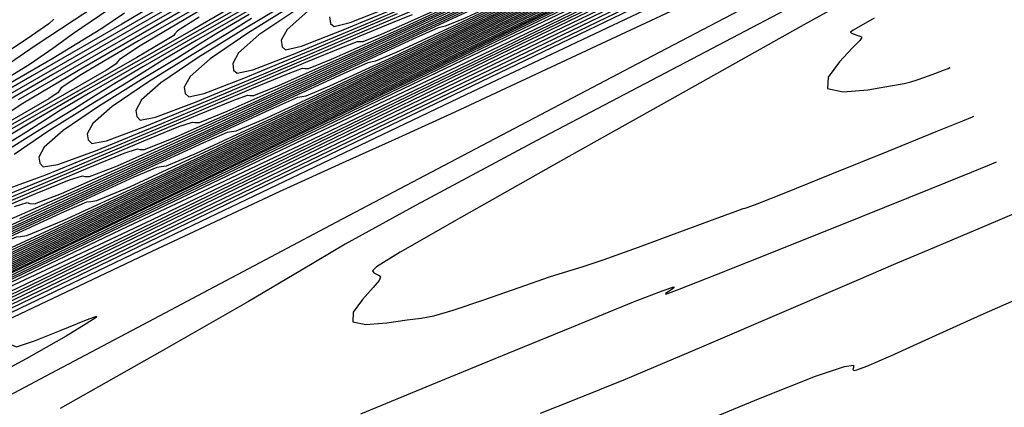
# Model space of a CAD drawing. Extents: x 3249832 to 3255657, y 13789405 to 13793316.
# Tile 132 of 256: x 3255343 to 3255373, y 13790151 to 13790163. Entities that reach past the tile are written whole.
import ezdxf

# ---------------------------------------------------------------- set-up
doc = ezdxf.new("R2010")
doc.units = 0
doc.header["$LTSCALE"] = 100
doc.header["$MEASUREMENT"] = 0
doc.linetypes.add('DASHED', pattern=[0.75, 0.5, -0.25])
for name, color, linetype in [('GRATIO_CON', 10, 'CONTINUOUS'), ('GRATIO_ICON', 7, 'CONTINUOUS'), ('PLAN', 7, 'CONTINUOUS'), ('TARGETS_EAST', 7, 'CONTINUOUS')]:
    doc.layers.add(name, color=color, linetype=linetype)

# ---------------------------------------------------------------- blocks, each defined once
blk = doc.blocks.new('Gratio_032316_contours')
at = {"layer": 'GRATIO_CON', "color": 1, "linetype": 'Continuous', "flags": 128}
for points in [[(3255337.159, 13790150.874), (3255339.693, 13790152.034), (3255341.711, 13790152.933), (3255342.607, 13790153.268), (3255342.784, 13790153.245), (3255342.901, 13790153.198), (3255343.447, 13790153.378), (3255344.248, 13790153.699), (3255344.961, 13790153.994), (3255345.313, 13790154.126), (3255345.303, 13790154.083), (3255345.001, 13790153.887), (3255344.398, 13790153.522), (3255343.19, 13790152.836), (3255340.994, 13790151.642), (3255337.656, 13790149.865)], [(3255363.147, 13790150.741), (3255365.344, 13790151.648), (3255367.014, 13790152.307), (3255367.886, 13790152.604), (3255368.161, 13790152.641), (3255368.158, 13790152.569), (3255368.141, 13790152.516), (3255368.154, 13790152.493), (3255368.185, 13790152.486), (3255368.261, 13790152.499), (3255368.556, 13790152.612), (3255369.281, 13790152.928), (3255370.542, 13790153.494), (3255372.014, 13790154.157), (3255373.267, 13790154.71)], [(3255305.294, 13790136.077), (3255310.411, 13790138.548), (3255317.631, 13790142.032), (3255326.004, 13790146.062), (3255334.288, 13790150.036), (3255341.413, 13790153.433), (3255346.999, 13790156.078), (3255350.84, 13790157.879), (3255352.963, 13790158.854), (3255354.329, 13790159.467), (3255356.135, 13790160.289), (3255359.194, 13790161.712), (3255362.8, 13790163.401), (3255365.866, 13790164.84), (3255367.577, 13790165.642), (3255368.224, 13790165.944), (3255368.371, 13790166.008), (3255368.483, 13790166.056), (3255368.639, 13790166.123), (3255368.816, 13790166.199)], [(3255304.676, 13790136.059), (3255306.023, 13790136.602), (3255308.404, 13790137.697), (3255312.521, 13790139.67), (3255319.029, 13790142.814), (3255328.176, 13790147.228), (3255338.585, 13790152.241), (3255348.47, 13790156.987), (3255356.473, 13790160.809), (3255362.937, 13790163.878), (3255368.632, 13790166.569)], [(3255300.965, 13790134.746), (3255306.589, 13790137.404), (3255311.38, 13790139.66), (3255314.185, 13790140.921), (3255315.852, 13790141.619), (3255317.733, 13790142.441), (3255321.017, 13790143.987), (3255326.247, 13790146.506), (3255333.804, 13790150.161), (3255343.618, 13790154.9), (3255353.802, 13790159.813), (3255362.02, 13790163.778), (3255366.562, 13790165.972), (3255368.234, 13790166.784), (3255368.471, 13790166.906)], [(3255304.361, 13790136.438), (3255310.825, 13790139.505), (3255316.328, 13790142.109), (3255319.54, 13790143.577), (3255321.44, 13790144.399), (3255323.588, 13790145.361), (3255327.272, 13790147.107), (3255332.699, 13790149.726), (3255339.806, 13790153.166), (3255348.258, 13790157.25), (3255356.638, 13790161.295), (3255363.255, 13790164.491), (3255366.894, 13790166.255), (3255368.231, 13790166.913), (3255368.418, 13790167.019)], [(3255301.528, 13790135.22), (3255307.757, 13790138.129), (3255315.061, 13790141.605), (3255321.276, 13790144.559), (3255324.894, 13790146.232), (3255327.028, 13790147.179), (3255329.443, 13790148.28), (3255333.527, 13790150.227), (3255339.151, 13790152.945), (3255345.808, 13790156.171), (3255352.899, 13790159.6), (3255359.473, 13790162.776), (3255364.49, 13790165.201), (3255367.227, 13790166.531), (3255368.232, 13790167.031), (3255368.372, 13790167.115)], [(3255304.21, 13790136.564), (3255311.153, 13790139.821), (3255319.297, 13790143.705), (3255326.224, 13790147.008), (3255330.249, 13790148.888), (3255332.616, 13790149.959), (3255335.298, 13790151.2), (3255339.782, 13790153.347), (3255345.604, 13790156.165), (3255351.809, 13790159.176), (3255357.54, 13790161.95), (3255362.309, 13790164.255), (3255365.727, 13790165.908), (3255367.564, 13790166.801), (3255368.238, 13790167.136), (3255368.332, 13790167.193)], [(3255304.85, 13790137.128), (3255309.574, 13790139.251), (3255317.945, 13790143.204), (3255327.768, 13790147.905), (3255336.119, 13790151.907), (3255340.959, 13790154.199), (3255343.791, 13790155.519), (3255347.008, 13790157.039), (3255352.292, 13790159.587), (3255358.508, 13790162.605), (3255363.813, 13790165.186), (3255366.823, 13790166.652), (3255367.996, 13790167.223), (3255368.252, 13790167.347)], [(3255305.185, 13790137.519), (3255307.134, 13790138.274), (3255312.256, 13790140.595), (3255321.341, 13790144.895), (3255332.004, 13790150.005), (3255341.067, 13790154.356), (3255346.268, 13790156.833), (3255349.016, 13790158.121), (3255351.635, 13790159.361), (3255355.943, 13790161.439), (3255361.715, 13790164.242), (3255368.221, 13790167.409)], [(3255304.283, 13790137.575), (3255305.66, 13790138.194), (3255306.467, 13790138.533), (3255306.82, 13790138.628), (3255306.947, 13790138.572), (3255307.326, 13790138.589), (3255309.419, 13790139.421), (3255314.938, 13790141.939), (3255324.737, 13790146.587), (3255336.24, 13790152.105), (3255346.015, 13790156.805), (3255351.576, 13790159.465), (3255354.225, 13790160.717), (3255356.212, 13790161.658), (3255359.323, 13790163.159), (3255363.492, 13790165.183), (3255368.19, 13790167.47)], [(3255304.521, 13790137.782), (3255306.236, 13790138.544), (3255307.71, 13790139.209), (3255308.572, 13790139.574), (3255308.942, 13790139.68), (3255309.069, 13790139.628), (3255309.466, 13790139.66), (3255311.703, 13790140.568), (3255317.62, 13790143.282), (3255328.133, 13790148.278), (3255340.476, 13790154.205), (3255350.963, 13790159.255), (3255356.883, 13790162.098), (3255359.434, 13790163.312), (3255360.788, 13790163.955), (3255362.702, 13790164.878), (3255365.268, 13790166.124), (3255368.159, 13790167.532)], [(3255305.229, 13790138.653), (3255305.6, 13790138.634), (3255306.537, 13790138.92), (3255308.192, 13790139.608), (3255310.14, 13790140.48), (3255311.812, 13790141.239), (3255312.781, 13790141.657), (3255313.187, 13790141.785), (3255313.314, 13790141.741), (3255313.732, 13790141.795), (3255316.163, 13790142.808), (3255322.615, 13790145.792), (3255334.427, 13790151.422), (3255350.259, 13790159.038), (3255368.101, 13790167.649)], [(3255305.18, 13790139.294), (3255305.982, 13790139.596), (3255306.47, 13790139.733), (3255306.701, 13790139.722), (3255306.791, 13790139.611), (3255306.891, 13790139.473), (3255307.281, 13790139.469), (3255308.273, 13790139.784), (3255310.027, 13790140.521), (3255312.092, 13790141.449), (3255313.863, 13790142.255), (3255314.885, 13790142.699), (3255315.31, 13790142.837), (3255315.436, 13790142.797), (3255315.838, 13790142.849), (3255318.174, 13790143.823), (3255324.373, 13790146.689), (3255335.4, 13790151.942), (3255348.349, 13790158.168), (3255359.347, 13790163.475), (3255365.492, 13790166.443), (3255367.756, 13790167.538), (3255368.079, 13790167.696)], [(3255326.132, 13790147.587), (3255336.709, 13790152.626), (3255349.131, 13790158.599), (3255359.681, 13790163.69), (3255365.576, 13790166.538), (3255367.748, 13790167.59), (3255368.057, 13790167.743)], [(3255327.89, 13790148.485), (3255338.019, 13790153.31), (3255349.913, 13790159.029), (3255360.016, 13790163.905), (3255365.66, 13790166.634), (3255367.739, 13790167.642), (3255368.035, 13790167.791)], [(3255331.407, 13790150.281), (3255340.638, 13790154.678), (3255351.477, 13790159.891), (3255360.684, 13790164.336), (3255365.828, 13790166.824), (3255367.722, 13790167.746), (3255367.992, 13790167.885)], [(3255333.165, 13790151.178), (3255341.947, 13790155.362), (3255352.259, 13790160.321), (3255361.019, 13790164.55), (3255365.912, 13790166.919), (3255367.714, 13790167.797), (3255367.97, 13790167.93)], [(3255330.239, 13790149.91), (3255334.924, 13790152.076), (3255343.257, 13790156.046), (3255353.042, 13790160.752), (3255361.353, 13790164.765), (3255365.996, 13790167.012), (3255367.706, 13790167.846), (3255367.949, 13790167.973)], [(3255332.25, 13790150.925), (3255336.682, 13790152.974), (3255344.566, 13790156.73), (3255353.824, 13790161.182), (3255361.687, 13790164.979), (3255366.08, 13790167.106), (3255367.698, 13790167.895), (3255367.927, 13790168.015)], [(3255329.663, 13790150.164), (3255332.321, 13790151.391), (3255333.827, 13790152.073), (3255334.412, 13790152.308), (3255334.537, 13790152.304), (3255334.792, 13790152.337), (3255336.271, 13790152.954), (3255340.199, 13790154.77), (3255347.185, 13790158.098), (3255355.388, 13790162.043), (3255362.356, 13790165.408), (3255366.248, 13790167.293), (3255367.682, 13790167.993), (3255367.885, 13790168.1)], [(3255331.615, 13790151.132), (3255334.371, 13790152.406), (3255335.931, 13790153.115), (3255336.534, 13790153.36), (3255336.659, 13790153.36), (3255336.898, 13790153.391), (3255338.282, 13790153.968), (3255341.957, 13790155.668), (3255348.494, 13790158.782), (3255356.171, 13790162.474), (3255362.69, 13790165.622), (3255366.333, 13790167.387), (3255367.673, 13790168.042), (3255367.864, 13790168.143)], [(3255330.219, 13790150.562), (3255333.568, 13790152.101), (3255336.422, 13790153.421), (3255338.036, 13790154.156), (3255338.656, 13790154.413), (3255338.782, 13790154.417), (3255339.003, 13790154.445), (3255340.293, 13790154.983), (3255343.716, 13790156.565), (3255349.804, 13790159.466), (3255356.953, 13790162.904), (3255363.025, 13790165.837), (3255366.417, 13790167.48), (3255367.665, 13790168.091), (3255367.842, 13790168.185)], [(3255344.03, 13790163.087), (3255343.875, 13790162.947), (3255343.351, 13790162.578), (3255342.366, 13790161.925)], [(3255329.108, 13790150.154), (3255332.054, 13790151.474), (3255335.52, 13790153.069), (3255338.473, 13790154.436), (3255340.14, 13790155.198), (3255340.779, 13790155.465), (3255340.904, 13790155.473), (3255341.109, 13790155.499), (3255342.304, 13790155.997), (3255345.474, 13790157.463), (3255351.113, 13790160.15), (3255357.735, 13790163.335), (3255363.359, 13790166.051), (3255366.501, 13790167.573), (3255367.657, 13790168.14), (3255367.821, 13790168.227)], [(3255345.661, 13790163.356), (3255344.617, 13790162.65), (3255343.998, 13790162.196), (3255343.317, 13790161.725), (3255341.912, 13790160.867)], [(3255330.815, 13790151.149), (3255332.58, 13790151.882), (3255335.725, 13790153.3), (3255339.424, 13790155.006), (3255342.575, 13790156.467), (3255344.35, 13790157.281), (3255345.024, 13790157.57), (3255345.149, 13790157.585), (3255345.321, 13790157.608), (3255346.326, 13790158.026), (3255348.991, 13790159.259), (3255353.732, 13790161.518), (3255359.299, 13790164.195), (3255364.028, 13790166.48), (3255366.669, 13790167.76), (3255367.642, 13790168.237), (3255367.779, 13790168.312)], [(3255346.162, 13790163.265), (3255345.451, 13790162.783), (3255343.994, 13790161.901), (3255341.381, 13790160.386)], [(3255328.996, 13790150.887), (3255330.44, 13790151.483), (3255331.27, 13790151.798), (3255331.606, 13790151.878), (3255331.688, 13790151.825), (3255331.812, 13790151.774), (3255332.496, 13790151.984), (3255334.317, 13790152.746), (3255337.561, 13790154.213), (3255341.377, 13790155.974), (3255344.626, 13790157.482), (3255346.454, 13790158.322), (3255347.146, 13790158.622), (3255347.271, 13790158.642), (3255347.427, 13790158.662), (3255348.336, 13790159.041), (3255350.75, 13790160.157), (3255355.042, 13790162.202), (3255360.082, 13790164.626), (3255364.362, 13790166.694), (3255366.754, 13790167.854), (3255367.634, 13790168.285), (3255367.758, 13790168.354)], [(3255347.585, 13790163.841), (3255346.076, 13790162.935), (3255343.379, 13790161.375), (3255340.193, 13790159.543)], [(3255328.844, 13790150.943), (3255330.584, 13790151.66), (3255332.07, 13790152.276), (3255332.923, 13790152.602), (3255333.266, 13790152.688), (3255333.347, 13790152.639), (3255333.473, 13790152.594), (3255334.177, 13790152.818), (3255336.053, 13790153.611), (3255339.396, 13790155.125), (3255343.329, 13790156.942), (3255346.677, 13790158.497), (3255348.559, 13790159.364), (3255349.269, 13790159.674), (3255349.393, 13790159.698), (3255349.533, 13790159.716), (3255350.347, 13790160.055), (3255352.508, 13790161.055), (3255356.351, 13790162.886), (3255360.864, 13790165.056), (3255364.697, 13790166.908), (3255366.838, 13790167.947), (3255367.626, 13790168.334), (3255367.737, 13790168.396)], [(3255348.158, 13790163.968), (3255345.377, 13790162.364), (3255342.094, 13790160.479)], [(3255341.232, 13790156.038), (3255345.281, 13790157.911), (3255348.727, 13790159.512), (3255350.663, 13790160.405), (3255351.391, 13790160.727), (3255351.515, 13790160.754), (3255351.639, 13790160.77), (3255352.358, 13790161.07), (3255354.266, 13790161.952), (3255357.661, 13790163.57), (3255361.646, 13790165.487), (3255365.031, 13790167.122), (3255366.922, 13790168.04), (3255367.618, 13790168.383), (3255367.716, 13790168.438)], [(3255349.373, 13790164.343), (3255345.896, 13790162.351), (3255342.949, 13790160.648)], [(3255341.261, 13790156.203), (3255344.903, 13790157.864), (3255349.186, 13790159.847), (3255352.829, 13790161.542), (3255354.872, 13790162.489), (3255355.636, 13790162.831), (3255355.76, 13790162.867), (3255355.851, 13790162.879), (3255356.38, 13790163.099), (3255357.783, 13790163.748), (3255360.279, 13790164.937), (3255363.211, 13790166.347), (3255365.7, 13790167.551), (3255367.091, 13790168.226), (3255367.602, 13790168.478), (3255367.675, 13790168.519)], [(3255364.911, 13790174.128), (3255364.222, 13790173.567), (3255363.612, 13790173.07), (3255363.159, 13790172.7), (3255362.917, 13790172.5), (3255362.832, 13790172.427), (3255362.826, 13790172.416), (3255362.795, 13790172.392), (3255362.537, 13790172.221), (3255361.824, 13790171.76), (3255360.544, 13790170.934), (3255359.039, 13790169.961), (3255357.769, 13790169.131), (3255356.986, 13790168.609), (3255356.122, 13790168.071), (3255354.405, 13790167.069), (3255351.371, 13790165.332), (3255347.798, 13790163.287), (3255344.768, 13790161.539), (3255343.095, 13790160.542), (3255342.502, 13790160.148)], [(3255342.998, 13790157.067), (3255346.739, 13790158.777), (3255351.138, 13790160.816), (3255354.88, 13790162.557), (3255356.977, 13790163.53), (3255357.758, 13790163.884), (3255357.882, 13790163.923), (3255357.957, 13790163.933), (3255358.391, 13790164.114), (3255359.542, 13790164.646), (3255361.589, 13790165.621), (3255363.993, 13790166.778), (3255366.035, 13790167.765), (3255367.175, 13790168.318), (3255367.595, 13790168.525), (3255367.654, 13790168.559)], [(3255365.18, 13790173.58), (3255363.126, 13790172.259), (3255361.308, 13790171.087), (3255359.961, 13790170.211), (3255359.15, 13790169.678), (3255358.256, 13790169.129), (3255356.487, 13790168.103), (3255353.37, 13790166.321), (3255349.699, 13790164.223), (3255346.587, 13790162.43), (3255344.866, 13790161.41), (3255344.254, 13790161.01), (3255344.188, 13790160.922), (3255344.159, 13790160.868), (3255343.875, 13790160.683), (3255343.097, 13790160.228), (3255341.707, 13790159.433)], [(3255342.583, 13790156.99), (3255344.734, 13790157.931), (3255348.574, 13790159.689), (3255353.09, 13790161.784), (3255356.931, 13790163.573), (3255359.082, 13790164.572), (3255359.881, 13790164.936), (3255360.005, 13790164.98), (3255360.063, 13790164.987), (3255360.401, 13790165.128), (3255361.3, 13790165.544), (3255362.898, 13790166.305), (3255364.775, 13790167.208), (3255366.369, 13790167.978), (3255367.26, 13790168.411), (3255367.587, 13790168.572), (3255367.633, 13790168.598)], [(3255365.347, 13790173.245), (3255365.346, 13790173.246), (3255365.344, 13790173.25), (3255365.339, 13790173.26), (3255365.304, 13790173.26), (3255365.11, 13790173.162), (3255364.605, 13790172.859), (3255363.712, 13790172.297), (3255362.667, 13790171.628), (3255361.785, 13790171.054), (3255361.206, 13790170.676), (3255360.376, 13790170.177), (3255358.569, 13790169.137), (3255355.368, 13790167.31), (3255351.6, 13790165.159), (3255348.406, 13790163.322), (3255346.638, 13790162.278), (3255346.007, 13790161.871), (3255345.936, 13790161.785), (3255345.905, 13790161.733), (3255345.614, 13790161.545), (3255344.815, 13790161.08), (3255343.39, 13790160.266), (3255341.716, 13790159.31)], [(3255342.844, 13790157.428), (3255343.228, 13790157.55), (3255343.306, 13790157.524), (3255343.441, 13790157.514), (3255344.264, 13790157.824), (3255346.47, 13790158.796), (3255350.41, 13790160.602), (3255355.043, 13790162.752), (3255358.982, 13790164.588), (3255361.186, 13790165.613), (3255362.003, 13790165.988), (3255362.127, 13790166.036), (3255362.169, 13790166.041), (3255362.412, 13790166.143), (3255363.058, 13790166.442), (3255364.208, 13790166.989), (3255365.557, 13790167.638), (3255366.704, 13790168.192), (3255367.344, 13790168.503), (3255367.58, 13790168.619), (3255367.613, 13790168.638)], [(3255365.553, 13790172.815), (3255365.552, 13790172.815), (3255365.545, 13790172.812), (3255365.528, 13790172.802), (3255365.498, 13790172.783), (3255365.462, 13790172.76), (3255365.432, 13790172.741), (3255365.317, 13790172.674), (3255364.617, 13790172.275), (3255362.733, 13790171.204), (3255359.364, 13790169.288), (3255355.403, 13790167.031), (3255352.044, 13790165.104), (3255350.181, 13790164.013), (3255349.511, 13790163.593), (3255349.432, 13790163.51), (3255349.397, 13790163.462), (3255349.09, 13790163.269), (3255348.253, 13790162.784), (3255346.755, 13790161.931), (3255344.997, 13790160.929), (3255343.506, 13790160.069), (3255342.649, 13790159.554)], [(3255341.139, 13790156.941), (3255343.286, 13790157.843), (3255345.115, 13790158.616), (3255346.15, 13790159.037), (3255346.549, 13790159.171), (3255346.626, 13790159.153), (3255346.764, 13790159.154), (3255347.626, 13790159.493), (3255349.943, 13790160.524), (3255354.081, 13790162.428), (3255358.947, 13790164.689), (3255363.083, 13790166.618), (3255365.395, 13790167.696), (3255366.248, 13790168.093), (3255366.372, 13790168.148), (3255366.381, 13790168.15), (3255366.434, 13790168.172), (3255366.575, 13790168.237), (3255366.827, 13790168.357), (3255367.122, 13790168.499), (3255367.373, 13790168.62), (3255367.513, 13790168.688), (3255367.564, 13790168.714), (3255367.572, 13790168.718)], [(3255365.637, 13790172.651), (3255365.539, 13790172.615), (3255364.905, 13790172.271), (3255363.199, 13790171.314), (3255360.152, 13790169.589), (3255356.573, 13790167.552), (3255353.54, 13790165.812), (3255351.857, 13790164.827), (3255351.252, 13790164.447), (3255351.18, 13790164.372), (3255351.143, 13790164.326), (3255350.829, 13790164.131), (3255349.971, 13790163.636), (3255348.438, 13790162.764), (3255346.637, 13790161.738), (3255345.11, 13790160.859), (3255344.232, 13790160.334), (3255343.714, 13790160.003), (3255343.102, 13790159.613), (3255342.076, 13790158.987)], [(3255342.676, 13790157.691), (3255344.874, 13790158.616), (3255346.745, 13790159.408), (3255347.804, 13790159.841), (3255348.209, 13790159.981), (3255348.285, 13790159.967), (3255348.419, 13790159.971), (3255349.26, 13790160.305), (3255351.521, 13790161.314), (3255355.56, 13790163.174), (3255360.309, 13790165.381), (3255364.345, 13790167.264), (3255366.601, 13790168.316), (3255367.432, 13790168.704), (3255367.551, 13790168.759)], [(3255365.713, 13790172.503), (3255365.62, 13790172.484), (3255365.053, 13790172.192), (3255363.542, 13790171.356), (3255360.849, 13790169.838), (3255357.689, 13790168.041), (3255355.011, 13790166.506), (3255353.526, 13790165.636), (3255352.991, 13790165.301), (3255352.928, 13790165.235), (3255352.889, 13790165.19), (3255352.567, 13790164.994), (3255351.69, 13790164.488), (3255350.121, 13790163.596), (3255348.278, 13790162.547), (3255346.714, 13790161.649), (3255345.815, 13790161.114), (3255345.284, 13790160.777), (3255344.656, 13790160.381), (3255343.607, 13790159.741), (3255342.377, 13790158.977)], [(3255342.297, 13790157.659), (3255344.213, 13790158.44), (3255346.461, 13790159.389), (3255348.376, 13790160.201), (3255349.457, 13790160.645), (3255349.87, 13790160.792), (3255349.945, 13790160.781), (3255350.068, 13790160.785), (3255350.835, 13790161.09), (3255352.898, 13790162.011), (3255356.584, 13790163.708), (3255360.919, 13790165.723), (3255364.603, 13790167.44), (3255366.662, 13790168.4), (3255367.422, 13790168.753), (3255367.531, 13790168.802)], [(3255365.769, 13790172.391), (3255365.686, 13790172.377), (3255365.193, 13790172.127), (3255363.881, 13790171.404), (3255361.546, 13790170.088), (3255358.805, 13790168.531), (3255356.482, 13790167.2), (3255355.194, 13790166.445), (3255354.731, 13790166.155), (3255354.676, 13790166.097), (3255354.635, 13790166.055), (3255354.306, 13790165.856), (3255353.408, 13790165.341), (3255351.804, 13790164.429), (3255349.918, 13790163.357), (3255348.319, 13790162.439), (3255347.398, 13790161.894), (3255346.854, 13790161.552), (3255346.211, 13790161.149), (3255345.137, 13790160.496), (3255343.879, 13790159.714), (3255342.827, 13790159.003)], [(3255342.681, 13790157.987), (3255343.791, 13790158.387), (3255345.75, 13790159.19), (3255348.049, 13790160.162), (3255350.006, 13790160.993), (3255351.11, 13790161.45), (3255351.53, 13790161.602), (3255351.605, 13790161.596), (3255351.716, 13790161.599), (3255352.409, 13790161.875), (3255354.275, 13790162.707), (3255357.609, 13790164.242), (3255361.529, 13790166.064), (3255364.861, 13790167.617), (3255366.723, 13790168.484), (3255367.411, 13790168.802), (3255367.511, 13790168.845)], [(3255349.994, 13790163.102), (3255349.321, 13790162.684), (3255348.198, 13790162.004), (3255346.883, 13790161.189), (3255345.784, 13790160.446), (3255345.206, 13790159.935), (3255345.038, 13790159.626), (3255345.066, 13790159.439), (3255345.172, 13790159.331), (3255345.622, 13790159.416), (3255346.778, 13790159.845), (3255348.824, 13790160.689), (3255351.225, 13790161.708), (3255353.267, 13790162.578), (3255354.417, 13790163.058), (3255354.851, 13790163.223)], [(3255350.876, 13790163.452), (3255349.728, 13790162.759), (3255348.385, 13790161.926), (3255347.262, 13790161.167), (3255346.672, 13790160.646), (3255346.5, 13790160.331), (3255346.528, 13790160.143), (3255346.635, 13790160.038), (3255347.093, 13790160.131), (3255348.272, 13790160.574), (3255350.361, 13790161.439), (3255352.812, 13790162.481), (3255354.898, 13790163.371)], [(3255351.258, 13790163.513), (3255349.887, 13790162.663), (3255348.741, 13790161.888), (3255348.138, 13790161.357), (3255347.962, 13790161.036), (3255347.99, 13790160.846), (3255348.098, 13790160.744), (3255348.563, 13790160.845), (3255349.766, 13790161.302), (3255351.898, 13790162.189), (3255354.4, 13790163.253)], [(3255351.389, 13790163.401), (3255350.219, 13790162.61), (3255349.604, 13790162.067), (3255349.425, 13790161.742), (3255349.452, 13790161.55), (3255349.56, 13790161.451), (3255350.034, 13790161.559), (3255351.26, 13790162.031), (3255353.435, 13790162.939), (3255355.988, 13790164.026)], [(3255352.349, 13790163.152), (3255352.376, 13790162.958), (3255352.486, 13790162.864), (3255352.975, 13790162.988), (3255354.248, 13790163.488)], [(3255369.091, 13790165.649), (3255368.969, 13790165.584), (3255368.115, 13790165.135), (3255365.796, 13790163.917), (3255361.644, 13790161.736), (3255356.746, 13790159.162), (3255352.554, 13790156.955), (3255350.075, 13790155.644), (3255348.534, 13790154.824), (3255346.713, 13790153.86), (3255343.763, 13790152.304), (3255340.313, 13790150.469)], [(3255358.716, 13790151.196), (3255359.731, 13790151.593), (3255361.276, 13790152.224), (3255363.579, 13790153.197), (3255366.132, 13790154.291), (3255368.247, 13790155.2), (3255369.431, 13790155.706), (3255369.99, 13790155.941), (3255370.426, 13790156.122), (3255371.139, 13790156.423), (3255372.106, 13790156.835), (3255373.199, 13790157.301)], [(3255369.372, 13790165.076), (3255369.265, 13790165.021), (3255368.519, 13790164.631), (3255366.495, 13790163.571), (3255362.873, 13790161.67), (3255358.605, 13790159.419), (3255354.962, 13790157.476), (3255352.823, 13790156.292), (3255351.498, 13790155.509), (3255349.907, 13790154.565), (3255347.294, 13790153.07), (3255344.218, 13790151.33)], [(3255353.287, 13790151.175), (3255355.439, 13790152.056), (3255357.741, 13790153.003), (3255359.882, 13790153.884), (3255361.521, 13790154.55), (3255362.417, 13790154.899), (3255362.734, 13790155.002), (3255362.74, 13790154.975), (3255362.659, 13790154.916), (3255362.563, 13790154.855), (3255362.482, 13790154.802), (3255362.5, 13790154.79), (3255362.902, 13790154.936), (3255364.029, 13790155.377), (3255366.046, 13790156.182), (3255368.433, 13790157.14), (3255370.497, 13790157.972), (3255371.719, 13790158.466), (3255372.264, 13790158.689), (3255372.471, 13790158.777)], [(3255368.786, 13790163.12), (3255368.375, 13790162.888), (3255368.143, 13790162.753), (3255368.069, 13790162.692), (3255368.099, 13790162.663), (3255368.183, 13790162.631), (3255368.286, 13790162.596), (3255368.375, 13790162.566), (3255368.413, 13790162.536), (3255368.348, 13790162.442), (3255368.122, 13790162.207), (3255367.732, 13790161.795), (3255367.392, 13790161.333), (3255367.373, 13790160.991), (3255367.844, 13790160.888), (3255368.586, 13790160.955), (3255369.278, 13790161.071), (3255369.683, 13790161.145), (3255369.886, 13790161.189), (3255370.054, 13790161.244), (3255370.313, 13790161.336), (3255370.615, 13790161.445), (3255370.87, 13790161.541), (3255371.011, 13790161.598), (3255371.061, 13790161.624), (3255371.065, 13790161.635)]]:
    blk.add_lwpolyline(points, dxfattribs=at)
at = {"layer": 'GRATIO_ICON', "color": 7, "linetype": 'Continuous', "flags": 128}
for points in [[(3255302.353, 13790135.304), (3255306.433, 13790137.211), (3255308.83, 13790138.266), (3255310.264, 13790138.839), (3255311.878, 13790139.521), (3255314.756, 13790140.864), (3255319.748, 13790143.264), (3255327.646, 13790147.08), (3255338.629, 13790152.381), (3255350.427, 13790158.071), (3255360.158, 13790162.761), (3255365.697, 13790165.429), (3255367.936, 13790166.506), (3255368.526, 13790166.787)], [(3255302.565, 13790135.981), (3255306.892, 13790137.907), (3255314.549, 13790141.512), (3255323.532, 13790145.805), (3255331.171, 13790149.457), (3255335.604, 13790151.544), (3255338.204, 13790152.739), (3255341.153, 13790154.119), (3255346.037, 13790156.467), (3255352.056, 13790159.385), (3255357.811, 13790162.181), (3255362.18, 13790164.3), (3255365.145, 13790165.735), (3255366.964, 13790166.615), (3255367.9, 13790167.07), (3255368.244, 13790167.241), (3255368.292, 13790167.27)], [(3255304.8, 13790138.056), (3255306.356, 13790138.695), (3255308.188, 13790139.512), (3255309.761, 13790140.224), (3255310.676, 13790140.616), (3255311.065, 13790140.732), (3255311.192, 13790140.685), (3255311.606, 13790140.731), (3255313.988, 13790141.714), (3255320.302, 13790144.626), (3255331.529, 13790149.97), (3255344.712, 13790156.305), (3255355.91, 13790161.704), (3255362.19, 13790164.73), (3255364.643, 13790165.908), (3255365.364, 13790166.252), (3255366.082, 13790166.598), (3255367.044, 13790167.065), (3255368.128, 13790167.593)], [(3255329.649, 13790149.383), (3255339.328, 13790153.994), (3255350.695, 13790159.46), (3255360.35, 13790164.12), (3255365.744, 13790166.729), (3255367.731, 13790167.694), (3255368.014, 13790167.838)], [(3255332.686, 13790151.283), (3255334.26, 13790151.939), (3255338.441, 13790153.872), (3255345.875, 13790157.414), (3255354.606, 13790161.613), (3255362.022, 13790165.193), (3255366.164, 13790167.199), (3255367.69, 13790167.944), (3255367.906, 13790168.058)], [(3255345.66, 13790163.726), (3255344.638, 13790163.051), (3255343.431, 13790162.256), (3255342.425, 13790161.57)], [(3255330.844, 13790151.018), (3255333.89, 13790152.387), (3255337.472, 13790154.037), (3255340.524, 13790155.451), (3255342.245, 13790156.239), (3255342.901, 13790156.517), (3255343.026, 13790156.529), (3255343.215, 13790156.553), (3255344.315, 13790157.012), (3255347.233, 13790158.361), (3255352.423, 13790160.834), (3255358.517, 13790163.765), (3255363.694, 13790166.265), (3255366.585, 13790167.667), (3255367.65, 13790168.188), (3255367.8, 13790168.269)], [(3255347.375, 13790163.353), (3255343.995, 13790161.415), (3255341.13, 13790159.756)], [(3255339.525, 13790155.339), (3255343.068, 13790156.951), (3255347.234, 13790158.879), (3255350.778, 13790160.527), (3255352.768, 13790161.447), (3255353.514, 13790161.779), (3255353.638, 13790161.811), (3255353.745, 13790161.824), (3255354.369, 13790162.085), (3255356.025, 13790162.85), (3255358.97, 13790164.253), (3255362.428, 13790165.917), (3255365.366, 13790167.337), (3255367.006, 13790168.133), (3255367.61, 13790168.431), (3255367.695, 13790168.479)], [(3255348.41, 13790163.146), (3255347.759, 13790162.732), (3255347.684, 13790162.647), (3255347.651, 13790162.597), (3255347.352, 13790162.407), (3255346.534, 13790161.932), (3255345.072, 13790161.098), (3255343.356, 13790160.119), (3255341.901, 13790159.279)], [(3255341.698, 13790157.07), (3255343.484, 13790157.823), (3255344.497, 13790158.233), (3255344.889, 13790158.361), (3255344.966, 13790158.339), (3255345.103, 13790158.334), (3255345.945, 13790158.659), (3255348.206, 13790159.66), (3255352.245, 13790161.515), (3255356.995, 13790163.721), (3255361.032, 13790165.603), (3255363.291, 13790166.655), (3255364.126, 13790167.041), (3255364.249, 13790167.092), (3255364.275, 13790167.095), (3255364.423, 13790167.157), (3255364.817, 13790167.339), (3255365.517, 13790167.673), (3255366.34, 13790168.069), (3255367.038, 13790168.406), (3255367.428, 13790168.596), (3255367.572, 13790168.667), (3255367.592, 13790168.678)], [(3255349.923, 13790163.229), (3255348.981, 13790162.674), (3255348.424, 13790162.327), (3255347.766, 13790161.917), (3255346.667, 13790161.25), (3255345.381, 13790160.451), (3255344.305, 13790159.724), (3255343.74, 13790159.225), (3255343.576, 13790158.921), (3255343.605, 13790158.735), (3255343.71, 13790158.625), (3255344.152, 13790158.702), (3255345.285, 13790159.116), (3255347.287, 13790159.94), (3255349.637, 13790160.935), (3255351.637, 13790161.786), (3255352.764, 13790162.254), (3255353.191, 13790162.412), (3255353.265, 13790162.41), (3255353.364, 13790162.413), (3255353.984, 13790162.659), (3255355.653, 13790163.404)], [(3255351.697, 13790163.331), (3255351.07, 13790162.778), (3255350.887, 13790162.447), (3255350.914, 13790162.254), (3255351.023, 13790162.158), (3255351.505, 13790162.274), (3255352.754, 13790162.76), (3255354.971, 13790163.688)], [(3255368.365, 13790163.865), (3255366.568, 13790162.859), (3255363.358, 13790161.062), (3255359.571, 13790158.94), (3255356.329, 13790157.114), (3255354.478, 13790156.053), (3255353.762, 13790155.61), (3255353.649, 13790155.487), (3255353.689, 13790155.43), (3255353.766, 13790155.386), (3255353.844, 13790155.348), (3255353.887, 13790155.302), (3255353.845, 13790155.199), (3255353.666, 13790154.983), (3255353.347, 13790154.627), (3255353.065, 13790154.237), (3255353.049, 13790153.951), (3255353.445, 13790153.865), (3255354.077, 13790153.918), (3255354.689, 13790154.007), (3255355.109, 13790154.063), (3255355.492, 13790154.135), (3255356.074, 13790154.304), (3255357.004, 13790154.618), (3255358.073, 13790154.991), (3255358.982, 13790155.305), (3255359.538, 13790155.483), (3255359.97, 13790155.613), (3255360.609, 13790155.826), (3255361.674, 13790156.208), (3255362.917, 13790156.664), (3255363.979, 13790157.057), (3255364.587, 13790157.281), (3255364.829, 13790157.367), (3255364.885, 13790157.382), (3255364.945, 13790157.398), (3255365.253, 13790157.513), (3255366.065, 13790157.835), (3255367.509, 13790158.418), (3255369.206, 13790159.106), (3255370.648, 13790159.691), (3255371.454, 13790160.018), (3255371.751, 13790160.137), (3255371.794, 13790160.154)]]:
    blk.add_lwpolyline(points, dxfattribs=at)

msp = doc.modelspace()

# ---------------------------------------------------------------- linework, layer by layer
at = {"layer": 'PLAN', "color": 8, "linetype": 'DASHED'}
msp.add_line((3253817.29, 13793315.6), (3255656.88, 13789581.47), dxfattribs=at)

# ---------------------------------------------------------------- block references
at = {"layer": 'TARGETS_EAST'}
msp.add_blockref('Gratio_032316_contours', (0, 0), dxfattribs=at)

doc.saveas('drawing.dxf')
